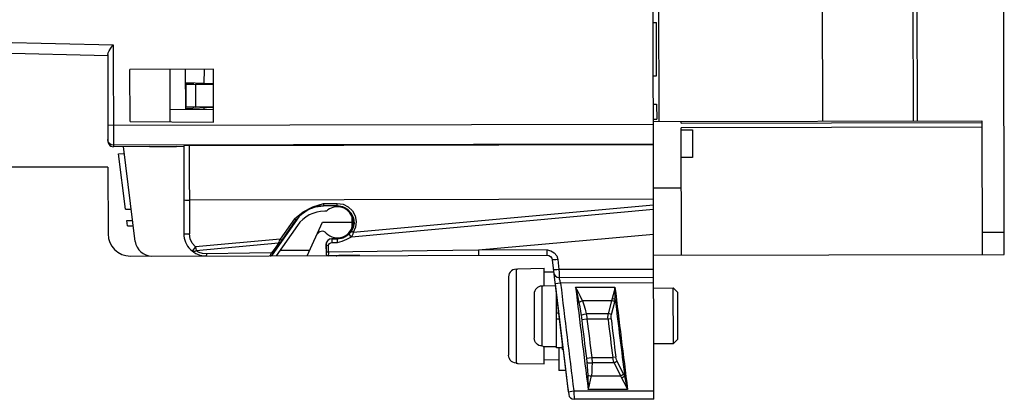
# Model space of a CAD drawing. Extents: x 0 to 420, y 0 to 297.
# Tile 25 of 30: x 288 to 332, y 108 to 125. Entities that reach past the tile are written whole.
import ezdxf

# ---------------------------------------------------------------- set-up
doc = ezdxf.new("R2010")
doc.units = 0
doc.header["$LTSCALE"] = 23.1
doc.layers.get('0').update_dxf_attribs({"linetype": 'CONTINUOUS'})

msp = doc.modelspace()

# ---------------------------------------------------------------- linework, layer by layer
at = {"color": 7, "linetype": 'CONTINUOUS'}
for p, q in [((316.168, 179.807), (316.287, 120.807)), ((323.518, 179.822), (323.637, 120.822)), ((327.586, 179.83), (327.705, 120.83)), ((327.768, 179.83), (327.887, 120.831)), ((331.799, 114.838), (331.668, 179.838)), ((316.062, 108.332), (316.025, 126.623)), ((316.028, 125.261), (316.178, 125.254)), ((316.183, 122.86), (316.178, 125.254)), ((274.277, 124.674), (291.78, 124.251)), ((291.531, 123.757), (274.323, 124.173)), ((291.531, 123.824), (291.539, 119.923)), ((291.78, 124.251), (291.789, 119.675)), ((296.282, 123.156), (292.532, 123.148)), ((292.537, 120.805), (292.532, 123.148)), ((294.337, 120.793), (294.332, 123.152)), ((295.036, 121.353), (295.032, 123.153)), ((295.87, 122.518), (295.872, 123.155)), ((296.287, 120.78), (296.282, 123.156)), ((296.283, 122.505), (295.033, 122.546)), ((295.405, 122.502), (295.033, 122.514)), ((295.405, 122.502), (295.058, 122.492)), ((316.033, 122.852), (316.183, 122.86)), ((295.058, 122.487), (295.483, 122.473)), ((295.061, 121.457), (295.058, 122.487)), ((296.283, 122.475), (295.483, 122.473)), ((295.485, 121.473), (295.483, 122.473)), ((294.336, 121.352), (296.286, 121.356)), ((295.407, 121.444), (295.033, 121.43)), ((295.034, 121.398), (296.286, 121.444)), ((295.485, 121.473), (295.061, 121.457)), ((295.407, 121.444), (295.061, 121.452)), ((295.485, 121.473), (296.285, 121.475)), ((295.866, 121.355), (295.866, 121.429)), ((316.035, 121.586), (316.185, 121.579)), ((316.185, 121.579), (316.187, 120.907)), ((292.537, 120.805), (296.287, 120.78)), ((316.037, 120.907), (316.187, 120.907)), ((316.037, 120.807), (330.787, 120.836)), ((317.287, 120.73), (317.287, 120.809)), ((317.287, 120.73), (330.787, 120.758)), ((330.787, 120.836), (330.799, 114.836)), ((291.537, 120.642), (316.037, 120.691)), ((330.787, 120.549), (317.287, 120.522)), ((317.299, 114.809), (317.287, 120.522)), ((317.288, 120.43), (317.788, 120.431)), ((317.788, 120.431), (317.79, 119.19)), ((291.558, 119.896), (291.538, 119.992)), ((316.039, 119.791), (291.789, 119.743)), ((293.402, 119.686), (291.789, 119.675)), ((292.767, 115.419), (292.235, 119.678)), ((294.603, 119.677), (294.628, 119.677)), ((294.944, 119.675), (294.628, 119.677)), ((294.944, 119.714), (294.952, 115.764)), ((295.194, 119.734), (316.039, 119.776)), ((295.194, 119.734), (295.202, 115.761)), ((292.023, 119.358), (292.274, 119.363)), ((292.334, 116.867), (292.023, 119.358)), ((317.79, 119.19), (317.29, 119.189)), ((291.541, 118.758), (281.35, 118.737)), ((291.541, 118.758), (291.547, 115.758)), ((317.293, 117.809), (316.043, 117.807)), ((316.044, 117.32), (295.199, 117.278)), ((292.334, 116.867), (292.586, 116.863)), ((301.225, 117.124), (301.844, 117.125)), ((301.225, 117.124), (301.225, 117.013)), ((301.844, 117.027), (301.225, 117.025)), ((301.844, 117.014), (301.225, 117.013)), ((301.355, 116.777), (301.276, 116.777)), ((301.844, 117.027), (301.844, 117.125)), ((301.844, 117.014), (301.844, 117.027)), ((302.485, 116.642), (302.358, 116.808)), ((302.477, 115.631), (316.045, 116.862)), ((316.044, 117.047), (302.562, 115.822)), ((292.398, 116.358), (292.649, 116.363)), ((292.428, 116.117), (292.398, 116.358)), ((300.009, 116.377), (298.918, 114.815)), ((299.917, 116.439), (299.279, 115.523)), ((299.361, 115.468), (299.999, 116.384)), ((300.009, 116.377), (299.999, 116.384)), ((302.57, 116.406), (302.485, 116.642)), ((302.491, 116.551), (302.496, 116.28)), ((302.572, 116.404), (302.546, 116.477)), ((302.546, 116.083), (302.546, 116.474)), ((302.571, 116.152), (302.57, 116.406)), ((302.571, 116.149), (302.572, 116.404)), ((292.428, 116.117), (292.68, 116.113)), ((300.049, 116.135), (299.099, 114.773)), ((300.489, 114.776), (301.185, 116.277)), ((301.185, 116.277), (302.496, 116.28)), ((302.319, 115.712), (302.486, 115.914)), ((302.549, 116.033), (302.477, 115.877)), ((302.486, 115.914), (302.571, 116.152)), ((302.496, 116.28), (302.492, 116.008)), ((302.546, 116.08), (302.571, 116.149)), ((302.665, 116.057), (302.562, 115.822)), ((299.279, 115.523), (295.482, 115.178)), ((301.422, 115.461), (301.364, 115.379)), ((301.597, 115.541), (301.847, 115.541)), ((301.597, 115.541), (301.597, 115.533)), ((301.847, 115.534), (301.597, 115.533)), ((301.847, 115.534), (301.847, 115.541)), ((302.426, 115.806), (302.397, 115.773)), ((302.506, 115.686), (302.477, 115.631)), ((316.047, 115.732), (308.186, 115.028)), ((330.797, 115.836), (331.797, 115.838)), ((299.205, 115.334), (295.498, 114.998)), ((299.007, 115.061), (298.889, 114.9)), ((298.967, 114.892), (299.079, 115.055)), ((299.079, 115.055), (299.183, 115.208)), ((299.277, 115.027), (300.607, 115.03)), ((301.34, 115.277), (301.335, 115.277)), ((301.335, 115.277), (301.336, 114.878)), ((301.364, 115.379), (301.34, 115.277)), ((301.603, 115.371), (301.853, 115.373)), ((311.261, 115.034), (308.186, 115.028)), ((292.549, 114.76), (311.26, 114.797)), ((297.902, 114.886), (295.968, 114.86)), ((298.889, 114.9), (297.902, 114.886)), ((298.86, 114.832), (298.889, 114.9)), ((298.916, 114.815), (298.927, 114.832)), ((298.918, 114.815), (298.916, 114.815)), ((298.927, 114.832), (298.943, 114.857)), ((298.943, 114.857), (298.967, 114.892)), ((298.95, 114.884), (298.967, 114.892)), ((301.353, 114.953), (301.338, 114.972)), ((302.849, 114.787), (302.849, 114.78)), ((311.26, 114.797), (311.345, 114.782)), ((311.746, 114.604), (311.799, 114.154)), ((316.049, 114.807), (331.799, 114.838)), ((309.873, 114.175), (309.931, 114.176)), ((309.873, 114.175), (309.882, 109.951)), ((309.931, 114.186), (311.131, 114.215)), ((309.931, 114.186), (309.931, 114.176)), ((311.133, 113.429), (311.131, 114.215)), ((316.05, 114.162), (311.799, 114.154)), ((309.532, 113.822), (309.539, 110.302)), ((311.561, 114.041), (311.131, 114.04)), ((311.812, 113.798), (316.051, 113.807)), ((311.083, 113.413), (311.025, 113.412)), ((311.025, 113.412), (311.03, 110.721)), ((311.083, 113.428), (311.631, 113.442)), ((311.083, 113.428), (311.083, 113.413)), ((311.87, 113.548), (311.622, 113.519)), ((311.622, 113.519), (312.218, 108.668)), ((316.051, 113.557), (311.87, 113.548)), ((312.547, 113.358), (314.314, 113.361)), ((316.052, 113.325), (316.933, 113.327)), ((317.133, 113.127), (316.933, 113.327)), ((316.938, 110.827), (316.933, 113.327)), ((310.683, 113.056), (310.687, 111.076)), ((311.688, 110.631), (311.683, 113.004)), ((317.137, 111.027), (317.133, 113.127)), ((314.163, 112.754), (312.854, 112.752)), ((314.163, 112.754), (314.014, 112.172)), ((314.152, 112.128), (314.301, 112.71)), ((311.781, 112.193), (311.685, 112.193)), ((311.686, 111.943), (311.81, 111.943)), ((313.057, 111.928), (312.819, 111.899)), ((314.014, 112.172), (313.027, 112.17)), ((314.002, 111.93), (313.057, 111.928)), ((314.14, 111.946), (314.002, 111.93)), ((317.137, 111.027), (316.938, 110.827)), ((311.03, 110.721), (311.088, 110.72)), ((311.088, 110.72), (311.088, 110.705)), ((311.088, 110.705), (311.688, 110.693)), ((311.14, 109.915), (311.138, 110.704)), ((311.938, 110.631), (311.688, 110.631)), ((311.788, 110.631), (311.79, 109.617)), ((311.938, 110.906), (311.938, 110.569)), ((311.979, 110.569), (311.938, 110.569)), ((316.057, 110.825), (316.938, 110.827)), ((313.032, 110.17), (313.27, 110.199)), ((313.27, 110.199), (314.216, 110.201)), ((314.353, 110.218), (314.216, 110.201)), ((309.882, 109.951), (309.94, 109.95)), ((309.94, 109.95), (309.94, 109.94)), ((309.94, 109.94), (311.14, 109.915)), ((311.789, 110.092), (311.139, 110.09)), ((314.272, 109.959), (313.285, 109.957)), ((314.272, 109.959), (314.566, 109.377)), ((314.703, 109.455), (314.41, 110.037)), ((312.098, 109.617), (311.79, 109.617)), ((313.255, 109.375), (314.566, 109.377)), ((312.218, 108.668), (312.466, 108.7)), ((312.466, 108.7), (316.061, 108.707)), ((314.882, 108.772), (313.112, 108.768)), ((316.062, 108.332), (312.482, 108.325))]:
    msp.add_line(p, q, dxfattribs=at)
for points in [[(291.531, 123.824), (291.549, 123.895), (291.6, 123.988), (291.676, 124.105), (291.78, 124.251)], [(291.539, 119.923), (291.545, 119.868), (291.562, 119.817), (291.591, 119.77), (291.63, 119.73), (291.678, 119.7), (291.732, 119.681), (291.789, 119.675)], [(291.789, 119.743), (291.693, 119.761), (291.612, 119.815), (291.558, 119.896)], [(293.402, 119.686), (293.509, 119.686), (293.618, 119.687), (293.727, 119.687), (293.833, 119.687), (293.935, 119.687), (294.03, 119.687), (294.121, 119.686), (294.205, 119.686), (294.278, 119.685), (294.337, 119.684), (294.385, 119.684), (294.424, 119.683), (294.459, 119.682), (294.491, 119.681), (294.519, 119.681), (294.543, 119.68)], [(294.543, 119.68), (294.578, 119.678), (294.603, 119.677)], [(295.194, 119.734), (295.069, 119.727), (294.979, 119.72), (294.945, 119.714)], [(294.949, 117.282), (294.967, 117.282), (295.02, 117.279), (295.102, 117.279), (295.199, 117.278)], [(299.917, 116.439), (300.313, 116.748), (300.747, 116.975), (301.225, 117.124)], [(299.999, 116.384), (300.239, 116.649), (300.536, 116.851), (300.871, 116.98), (301.225, 117.025)], [(301.225, 117.013), (301.048, 117.001), (300.873, 116.967), (300.704, 116.913), (300.541, 116.84), (300.389, 116.748), (300.248, 116.64), (300.12, 116.516), (300.009, 116.377)], [(301.844, 117.125), (302.1, 117.086), (302.332, 116.972), (302.519, 116.793), (302.643, 116.566), (302.693, 116.313), (302.665, 116.057)], [(301.844, 117.027), (302.076, 116.988), (302.297, 116.871), (302.471, 116.688)], [(302.156, 116.946), (302.094, 116.972), (301.844, 117.014)], [(302.157, 116.947), (302.174, 116.938), (302.235, 116.905), (302.294, 116.864), (302.341, 116.824), (302.358, 116.808)], [(299.999, 116.384), (299.988, 116.391), (299.957, 116.412), (299.917, 116.439)], [(302.471, 116.688), (302.572, 116.466), (302.593, 116.238), (302.549, 116.033)], [(302.477, 115.877), (302.453, 115.841), (302.426, 115.806)], [(302.562, 115.822), (302.519, 115.849), (302.488, 115.87), (302.478, 115.877)], [(294.952, 115.764), (294.971, 115.763), (295.023, 115.762), (295.104, 115.761), (295.202, 115.761)], [(295.482, 115.178), (295.332, 115.341), (295.236, 115.541), (295.202, 115.761)], [(299.183, 115.208), (299.303, 115.384), (299.33, 115.423), (299.361, 115.468)], [(299.205, 115.334), (299.228, 115.388), (299.252, 115.452), (299.279, 115.523)], [(299.279, 115.523), (299.319, 115.496), (299.349, 115.475), (299.361, 115.468)], [(301.597, 115.541), (301.5, 115.521), (301.415, 115.463), (301.357, 115.378), (301.335, 115.277)], [(301.597, 115.533), (301.504, 115.515), (301.422, 115.461)], [(301.597, 115.533), (301.598, 115.522), (301.6, 115.491), (301.603, 115.451), (301.604, 115.408), (301.603, 115.371)], [(302.397, 115.773), (302.311, 115.695), (302.182, 115.614), (302.019, 115.555), (301.847, 115.534)], [(301.847, 115.541), (302.096, 115.584), (302.319, 115.712)], [(301.853, 115.373), (301.854, 115.41), (301.854, 115.452), (301.852, 115.492), (301.85, 115.522), (301.847, 115.534)], [(301.853, 115.373), (302.067, 115.43), (302.277, 115.517), (302.477, 115.631)], [(302.477, 115.631), (302.437, 115.658), (302.406, 115.699), (302.39, 115.741), (302.397, 115.773)], [(302.562, 115.822), (302.534, 115.751), (302.506, 115.686)], [(295.482, 115.178), (295.422, 115.106), (295.371, 115.043), (295.338, 115.002), (295.325, 114.988)], [(295.498, 114.998), (295.441, 114.968), (295.378, 114.964), (295.325, 114.988)], [(295.482, 115.178), (295.488, 115.111), (295.498, 114.998)], [(295.968, 114.86), (295.788, 114.876), (295.634, 114.923), (295.498, 114.998)], [(299.205, 115.334), (299.112, 115.205), (299.007, 115.061)], [(299.205, 115.334), (299.236, 115.331), (299.262, 115.337), (299.28, 115.351)], [(301.34, 115.277), (301.34, 115.179), (301.339, 115.077), (301.338, 114.972)], [(301.445, 115.223), (301.397, 115.23), (301.357, 115.25), (301.34, 115.277)], [(301.442, 114.935), (301.443, 115.034), (301.444, 115.131), (301.445, 115.223)], [(308.186, 115.028), (305.883, 114.996), (303.635, 114.965), (301.442, 114.935)], [(301.445, 115.223), (301.463, 115.285), (301.5, 115.332), (301.55, 115.361), (301.603, 115.371)], [(308.186, 115.028), (308.186, 114.935), (308.186, 114.857), (308.186, 114.808), (308.185, 114.791)], [(311.261, 115.034), (311.43, 115.003), (311.584, 114.91), (311.696, 114.768), (311.746, 114.604)], [(311.261, 114.866), (311.261, 114.944), (311.261, 115.034)], [(295.968, 114.86), (295.964, 114.81), (295.96, 114.778), (295.954, 114.766)], [(298.834, 114.772), (298.84, 114.788), (298.86, 114.832)], [(298.834, 114.772), (298.866, 114.777), (298.894, 114.792), (298.916, 114.815)], [(298.836, 114.772), (298.869, 114.777), (298.896, 114.791), (298.918, 114.815)], [(298.889, 114.9), (298.923, 114.887), (298.95, 114.884)], [(301.338, 114.972), (301.338, 114.925), (301.337, 114.892), (301.336, 114.878)], [(301.336, 114.878), (301.35, 114.827), (301.387, 114.791), (301.437, 114.778)], [(301.442, 114.935), (301.391, 114.94), (301.353, 114.953)], [(301.442, 114.935), (301.441, 114.856), (301.439, 114.801), (301.437, 114.778)], [(302.849, 114.787), (302.376, 114.782), (301.905, 114.781), (301.437, 114.778)], [(311.26, 114.797), (311.261, 114.814), (311.261, 114.866)], [(311.345, 114.782), (311.419, 114.737), (311.472, 114.669), (311.497, 114.588)], [(311.746, 114.604), (311.651, 114.594), (311.571, 114.587), (311.516, 114.585), (311.497, 114.588)], [(309.873, 114.175), (309.797, 114.164), (309.724, 114.137), (309.66, 114.095), (309.606, 114.04), (309.566, 113.974), (309.54, 113.9), (309.532, 113.822)], [(311.799, 114.154), (311.702, 114.143), (311.622, 114.137), (311.568, 114.135), (311.549, 114.138)], [(311.799, 114.154), (311.804, 114.016), (311.809, 113.901), (311.811, 113.825), (311.812, 113.798)], [(311.87, 113.548), (311.848, 113.643), (311.829, 113.726), (311.817, 113.78), (311.812, 113.798)], [(311.025, 113.412), (310.958, 113.404), (310.893, 113.383), (310.835, 113.349), (310.783, 113.306), (310.741, 113.253), (310.71, 113.192), (310.69, 113.126), (310.683, 113.056)], [(312.854, 112.752), (312.759, 112.947), (312.657, 113.148), (312.547, 113.358)], [(312.547, 113.358), (312.597, 113.13), (312.647, 112.9), (312.694, 112.672)], [(314.314, 113.361), (314.27, 113.191), (314.226, 113.016), (314.186, 112.847)], [(314.324, 112.812), (314.32, 113.001), (314.317, 113.188), (314.314, 113.361)], [(314.186, 112.847), (314.179, 112.816), (314.172, 112.785), (314.163, 112.754)], [(314.324, 112.812), (314.281, 112.825), (314.235, 112.837), (314.186, 112.847)], [(314.301, 112.71), (314.31, 112.744), (314.317, 112.778), (314.324, 112.812)], [(312.694, 112.672), (312.741, 112.7), (312.796, 112.727), (312.854, 112.752)], [(312.694, 112.672), (312.73, 112.479), (312.764, 112.282), (312.795, 112.081)], [(312.854, 112.752), (312.915, 112.566), (312.972, 112.372), (313.027, 112.17)], [(314.301, 112.71), (314.259, 112.727), (314.212, 112.741), (314.163, 112.754)], [(312.795, 112.081), (312.846, 112.113), (312.93, 112.145), (313.027, 112.17)], [(312.795, 112.081), (312.803, 112.021), (312.811, 111.961), (312.819, 111.899)], [(313.027, 112.17), (313.039, 112.091), (313.048, 112.01), (313.057, 111.928)], [(314.002, 111.93), (313.999, 112.01), (314.002, 112.091), (314.014, 112.172)], [(314.152, 112.128), (314.109, 112.144), (314.062, 112.159), (314.014, 112.172)], [(314.14, 111.946), (314.136, 112.007), (314.14, 112.068), (314.152, 112.128)], [(311.03, 110.721), (310.963, 110.729), (310.899, 110.75), (310.84, 110.783), (310.788, 110.827), (310.745, 110.88), (310.714, 110.941), (310.694, 111.007), (310.687, 111.076)], [(309.882, 109.951), (309.805, 109.961), (309.733, 109.987), (309.668, 110.03), (309.614, 110.085), (309.573, 110.151), (309.548, 110.225), (309.539, 110.302)], [(313.032, 110.17), (313.039, 110.108), (313.046, 110.048), (313.052, 109.988)], [(313.27, 110.199), (313.277, 110.117), (313.282, 110.036), (313.285, 109.957)], [(314.272, 109.959), (314.246, 110.041), (314.227, 110.122), (314.216, 110.201)], [(314.41, 110.037), (314.383, 110.097), (314.364, 110.158), (314.353, 110.218)], [(313.052, 109.988), (313.107, 109.97), (313.19, 109.959), (313.285, 109.957)], [(313.052, 109.988), (313.07, 109.794), (313.085, 109.603), (313.095, 109.415)], [(313.285, 109.957), (313.28, 109.755), (313.271, 109.561), (313.255, 109.375)], [(314.41, 110.037), (314.368, 110.01), (314.321, 109.983), (314.272, 109.959)], [(313.095, 109.415), (313.146, 109.396), (313.2, 109.381), (313.255, 109.375)], [(313.095, 109.415), (313.102, 109.204), (313.107, 108.989), (313.112, 108.768)], [(313.112, 108.768), (313.165, 108.977), (313.213, 109.179), (313.255, 109.375)], [(314.703, 109.455), (314.661, 109.429), (314.615, 109.402), (314.566, 109.377)], [(314.566, 109.377), (314.582, 109.347), (314.598, 109.316), (314.614, 109.285)], [(314.751, 109.354), (314.709, 109.331), (314.663, 109.307), (314.614, 109.285)], [(314.614, 109.285), (314.706, 109.102), (314.798, 108.927), (314.882, 108.772)], [(314.751, 109.354), (314.736, 109.388), (314.72, 109.422), (314.703, 109.455)], [(314.882, 108.772), (314.841, 108.948), (314.797, 109.147), (314.751, 109.354)], [(312.466, 108.7), (312.473, 108.556), (312.478, 108.434), (312.481, 108.353), (312.482, 108.325)]]:
    msp.add_lwpolyline(points, dxfattribs=at)
for centre, radius, start, end in [((301.279, 115.277), 1.5, 90.1151, 145.1151), ((301.846, 116.278), 0.7, 22.9237, 134.5304), ((301.158, 115.623), 0.25, 43.5843, 155.1151), ((301.846, 116.278), 0.7, 223.5843, 0.1151), ((292.547, 115.76), 1, 180.1151, 270.1151), ((293.511, 115.512), 0.75, 187.1151, 270.1151), ((295.952, 115.766), 1, 180.1151, 270.1152), ((301.796, 115.528), 0.75, 270.1339, 271.6977), ((822.081, 173.774), 514.003, 186.61208, 187.29092), ((311.811, 114.048), 0.25, 186.6759, 270.1152), ((822.081, 173.774), 513.753, 186.73204, 187.27687), ((822.081, 173.774), 513.103, 186.76208, 187.27842), ((822.081, 173.774), 511.348, 186.785, 187.30314), ((822.081, 173.774), 511.404, 186.84623, 187.23656), ((822.081, 173.774), 513.008, 186.92744, 187.12202), ((822.081, 173.774), 512.768, 186.92744, 187.12202), ((822.081, 173.774), 511.829, 186.93999, 187.13494), ((822.081, 173.774), 511.691, 186.93999, 187.13494), ((312.482, 108.575), 0.25, 187.2909, 270.1152)]:
    msp.add_arc(centre, radius, start, end, dxfattribs=at)

doc.saveas('drawing.dxf')
